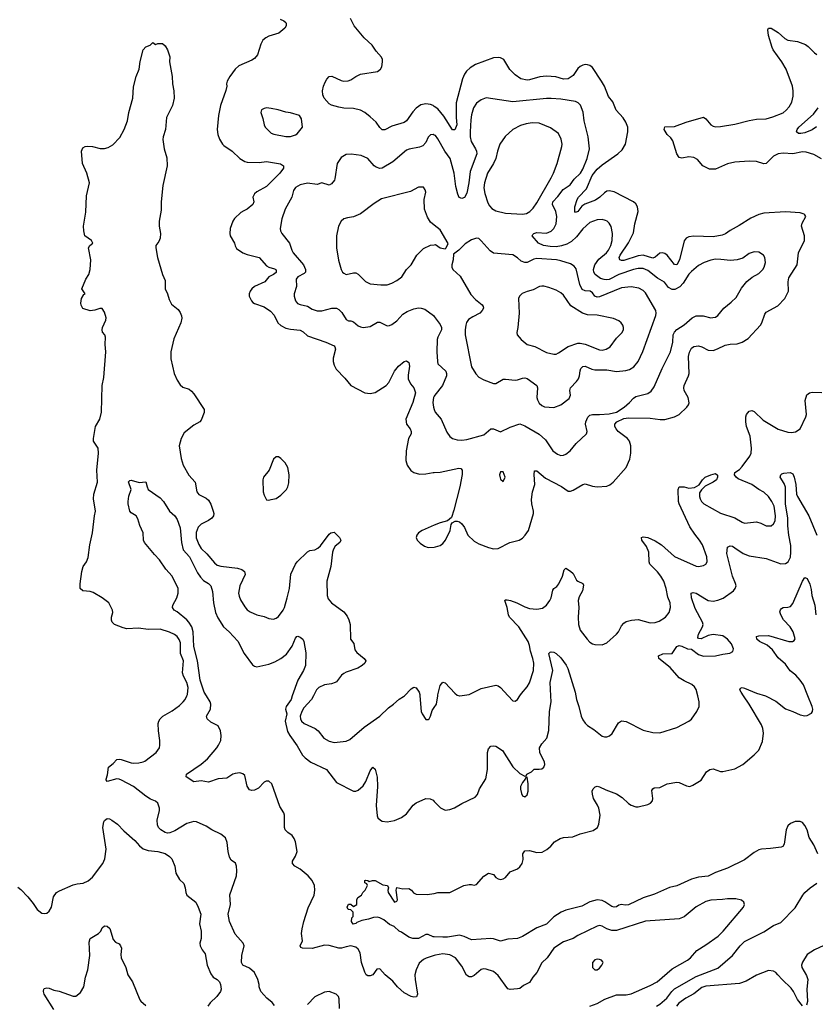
# Model space of a CAD drawing. Header units: inches. Extents: x 1834610 to 2027685, y 642842 to 774116.
# Tile 112 of 256: x 1856566 to 1863157, y 687445 to 695600. Entities that reach past the tile are written whole.
import ezdxf

# ---------------------------------------------------------------- set-up
doc = ezdxf.new("R2010")
doc.units = ezdxf.units.IN
doc.header["$MEASUREMENT"] = 0
for name, color, linetype in [('B8658', 7, 'Continuous'), ('B8659', 7, 'Continuous'), ('B8668', 7, 'Continuous'), ('B8669', 7, 'Continuous')]:
    doc.layers.add(name, color=color, linetype=linetype)

msp = doc.modelspace()

# ---------------------------------------------------------------- linework, layer by layer
at = {"layer": 'B8658', "color": 5}
for points, elevation in [([(1858675.6, 687435.6), (1858658.9, 687458.9), (1858614.2, 687494.2), (1858562.7, 687550), (1858549.6, 687589.6), (1858549.6, 687610), (1858539.6, 687650), (1858510, 687709.3), (1858470, 687745.2), (1858415.3, 687770), (1858404, 687790), (1858406.6, 687850), (1858425.2, 687930), (1858416, 687950), (1858350, 688025.2), (1858305.1, 688130), (1858292.3, 688190), (1858312.7, 688270), (1858307.7, 688352.3), (1858360.9, 688510), (1858364.5, 688550), (1858362, 688590), (1858354.2, 688614.2), (1858318.7, 688638.7), (1858302.9, 688662.9), (1858292.6, 688710), (1858285.3, 688785.3), (1858270, 688822.7), (1858232.9, 688852.9), (1858158, 688890), (1858110, 688919.7), (1858030, 688956.9), (1858010, 688958.3), (1857950, 688942.6), (1857850, 688882), (1857810, 688864.2), (1857790, 688862.4), (1857770, 688867.6), (1857735.1, 688890), (1857717, 688910), (1857707.3, 688930), (1857705.1, 688970), (1857723.6, 689050), (1857724.2, 689070), (1857710, 689112), (1857690, 689127), (1857650, 689143.6), (1857610, 689167.8), (1857510, 689249.7), (1857410, 689301.3), (1857390, 689309.6), (1857370, 689311.5), (1857290, 689289.5), (1857282.7, 689302.7), (1857281.2, 689310), (1857293.6, 689346.4), (1857300.9, 689410), (1857340.5, 689439.5), (1857370, 689473), (1857390, 689476.4), (1857407.5, 689472.5), (1857490, 689443.6), (1857510, 689440.9), (1857554.3, 689445.7), (1857590, 689452), (1857601.8, 689458.2), (1857698, 689530), (1857724.5, 689570), (1857727.3, 689590), (1857727.3, 689630), (1857715.6, 689710), (1857714, 689770), (1857718.4, 689790), (1857729.6, 689810), (1857751.8, 689830), (1857830, 689874.3), (1857890, 689918.3), (1857921.1, 689950), (1857936, 689970), (1857950.3, 690000)], 580), ([(1860000, 687847.8), (1859933, 687827), (1859910, 687816.2), (1859875.9, 687784.1), (1859850.3, 687730), (1859839.5, 687690), (1859842, 687650), (1859861.6, 687530), (1859853, 687507), (1859830, 687505.1), (1859809.4, 687510), (1859750, 687538.9), (1859695.4, 687590), (1859656.6, 687636.6), (1859593.3, 687690), (1859550, 687737.6), (1859525.5, 687734.5), (1859490.5, 687690), (1859470, 687679.6), (1859450, 687679.6), (1859435.1, 687690), (1859423.9, 687710), (1859398.4, 687790), (1859387.6, 687870), (1859370, 687902.7), (1859350, 687917.6), (1859310, 687928), (1859270, 687921.7), (1859231.2, 687908.8), (1859210, 687908.7), (1859130, 687930.7), (1859090, 687935.7), (1858990, 687906), (1858909.3, 687909.3), (1858895.3, 687915.3), (1858889, 687930), (1858909.3, 687970.7), (1858900.9, 688030), (1858906, 688070), (1858920.5, 688130), (1858957, 688243), (1859006, 688350), (1859011.1, 688390), (1859006.9, 688430), (1858988.3, 688470), (1858956.3, 688510), (1858890, 688563.1), (1858845.1, 688590), (1858825.6, 688610), (1858824.7, 688630), (1858850, 688670.4), (1858865.1, 688710), (1858851.1, 688790), (1858838.8, 688818.8), (1858822.3, 688842.3), (1858787.2, 688867.2), (1858766.3, 688890), (1858761.1, 688910), (1858761.1, 689010), (1858754.3, 689030), (1858721.8, 689081.8), (1858656.1, 689270), (1858630, 689291.8), (1858607.3, 689292.7), (1858590, 689283.5), (1858544.8, 689235.2), (1858510, 689217.2), (1858490, 689215.1), (1858470, 689221.3), (1858450.6, 689250.5), (1858430, 689339.5), (1858414.2, 689354.2), (1858390, 689361), (1858350, 689356.9), (1858330.8, 689350), (1858282, 689318), (1858210, 689312.4), (1858130, 689285.6), (1858070, 689296.3), (1858010, 689287.8), (1857945.2, 689330), (1857949.2, 689350), (1858070, 689433.1), (1858121.9, 689478.1), (1858200.3, 689570), (1858214.4, 689590), (1858231.3, 689630), (1858235, 689670), (1858230, 689709), (1858210, 689751.1), (1858150, 689782), (1858118.7, 689810), (1858114.3, 689830), (1858145.5, 689890), (1858150.6, 689930), (1858143.4, 689950), (1858112.9, 690000)], 560), ([(1858824.5, 690000), (1858813.7, 689970), (1858773, 689910), (1858768.7, 689888.7), (1858778, 689850), (1858765.2, 689790), (1858784.5, 689704.5), (1858804, 689670), (1858865.3, 689585.3), (1858909.1, 689509.1), (1858930, 689485.8), (1858977.6, 689450), (1859106.8, 689390), (1859190, 689280.5), (1859330, 689210.6), (1859350, 689210.5), (1859370, 689218.4), (1859410, 689254.9), (1859432.8, 689290), (1859470, 689378), (1859491.3, 689410), (1859510, 689391.3), (1859526.1, 689326.1), (1859530.2, 689249.8), (1859518, 689090), (1859527.1, 689007.1), (1859533.4, 688990), (1859554.8, 688970), (1859570, 688961.6), (1859610, 688957.1), (1859670, 688968), (1859730, 688993), (1859770, 689022), (1859826.5, 689093.5), (1859850, 689114), (1859930, 689150.6), (1859967.5, 689147.5), (1859990, 689134.8), (1860000, 689124.8)], 560), ([(1858998.6, 690000), (1858982.8, 689970), (1858919.7, 689900.3), (1858902.6, 689870), (1858890.2, 689830), (1858892.6, 689810), (1858901.5, 689790), (1858922, 689770), (1859013.1, 689730), (1859038.9, 689710), (1859085.5, 689650), (1859130, 689624.9), (1859170, 689612.8), (1859270, 689624.2), (1859300.9, 689639.1), (1859419.7, 689740.3), (1859550, 689830.2), (1859620, 689900), (1859662.3, 689930), (1859710, 689972.8), (1859746.5, 689993.5), (1859752.9, 690000)], 580), ([(1859881.1, 690000), (1859890.8, 689870), (1859898.8, 689850), (1859930, 689802.8), (1859950, 689802.8), (1859957.2, 689810), (1859970, 689832), (1859982, 689878), (1860000, 689903)], 580), ([(1856550, 688414), (1856574.6, 688394.6), (1856634.2, 688334.2), (1856679, 688279), (1856710.8, 688230), (1856750, 688200.7), (1856770, 688197.3), (1856790, 688200.7), (1856810, 688216), (1856829.5, 688250.5), (1856846.5, 688333.5), (1856872.3, 688370), (1856894.8, 688385.3), (1857010, 688433.1), (1857042.8, 688442.8), (1857091.2, 688448.8), (1857133.9, 688466.1), (1857170, 688497.3), (1857254, 688610), (1857271.6, 688650), (1857281.3, 688730), (1857254, 688910), (1857264.4, 688955.6), (1857270, 688966.8), (1857290, 688984), (1857310, 688980.5), (1857330, 688970.4), (1857376.3, 688936.3), (1857430, 688881.6), (1857520.8, 688800.8), (1857558.3, 688758.3), (1857590, 688733.4), (1857630, 688717.3), (1857710.6, 688710.6), (1857770, 688694), (1857806, 688670), (1857826.8, 688650), (1857851, 688590), (1857861, 688530), (1857890, 688478), (1857925.4, 688445.4), (1857938, 688410), (1857942, 688370), (1857952, 688350), (1858024.7, 688290), (1858044.7, 688250), (1858066, 688190), (1858056, 688110), (1858070.8, 688050), (1858070.7, 687989.3), (1858058, 687950), (1858062, 687930), (1858076.9, 687896.9), (1858102, 687862), (1858120.5, 687770), (1858150, 687696), (1858170, 687670.7), (1858201, 687650), (1858221, 687630), (1858230.8, 687610), (1858234.8, 687570), (1858230.4, 687549.6), (1858199.1, 687510), (1858143.7, 687456.3), (1858126, 687430)], 580), ([(1860000, 688004.1), (1859990, 688004.6), (1859950, 688021.8), (1859930, 688021.8), (1859870, 687990.8), (1859824, 687990), (1859790, 688000.9), (1859730, 688043.5), (1859709.3, 688050), (1859667.9, 688087.9), (1859630, 688107), (1859583.6, 688143.6), (1859550, 688161.4), (1859530, 688165.3), (1859496.4, 688163.6), (1859456, 688150), (1859400.3, 688139.7), (1859357.6, 688122.4), (1859350, 688113.2), (1859329.6, 688109.6), (1859315.3, 688130), (1859318, 688162), (1859327.3, 688172.7), (1859327.3, 688207.3), (1859310, 688226), (1859286, 688230), (1859278, 688250), (1859290, 688274), (1859310, 688274), (1859330, 688254), (1859358, 688270), (1859358, 688310), (1859368, 688330), (1859398, 688350), (1859409.1, 688370.9), (1859428, 688390), (1859446, 688430), (1859442, 688442), (1859426, 688450), (1859426, 688470), (1859430, 688472), (1859451.1, 688471.1), (1859462, 688462), (1859488.9, 688471.1), (1859510, 688471.3), (1859575.3, 688435.3), (1859612, 688430), (1859622, 688410), (1859616, 688390), (1859617.3, 688370), (1859670, 688291.3), (1859690, 688298), (1859695.1, 688310), (1859684, 688390), (1859689.1, 688410.9), (1859741.1, 688401.1), (1859790, 688402.8), (1859811.3, 688390), (1859827.5, 688367.5), (1859850, 688356), (1859944.7, 688355.3), (1859998, 688362), (1860000, 688362.6)], 540), ([(1856850, 687400.9), (1856768, 687530), (1856762.9, 687550), (1856765.2, 687570), (1856770, 687576), (1856790, 687582), (1856810, 687579.3), (1856850, 687561.3), (1856892.7, 687552.7), (1857010, 687512.4), (1857030, 687512.7), (1857070, 687541.6), (1857098.7, 687590), (1857111.3, 687670), (1857131, 687730), (1857146.3, 687850), (1857142, 687958), (1857149.2, 687990), (1857219, 688030), (1857237.2, 688050), (1857250, 688078), (1857270, 688096), (1857290, 688091), (1857312.8, 688072.8), (1857341.6, 687981.6), (1857360.5, 687960.5), (1857390, 687944.7), (1857401, 687930), (1857410.6, 687910), (1857403.4, 687856.6), (1857405.5, 687830), (1857446.8, 687750), (1857462, 687690), (1857500.4, 687630), (1857562.5, 687482.5), (1857571, 687470), (1857610, 687436)], 560), ([(1859215.4, 687410), (1859211.6, 687490), (1859206.6, 687510), (1859189, 687530), (1859130, 687549.6), (1859090, 687544.2), (1859010, 687506.9), (1858950, 687443.5)], 580)]:
    msp.add_lwpolyline(points, dxfattribs=dict(at, elevation=elevation))
at = {"layer": 'B8659', "color": 5}
for points, elevation in [([(1858723.4, 695603.4), (1858754, 695590), (1858770, 695576.3), (1858774.4, 695570), (1858774, 695550), (1858761.6, 695530), (1858712.5, 695487.5), (1858630, 695462.5), (1858604.9, 695450), (1858579.5, 695430), (1858564, 695396), (1858537.2, 695310), (1858510, 695278.7), (1858490, 695266), (1858381.3, 695218.7), (1858350, 695189.4), (1858306.7, 695130), (1858284, 695090), (1858278, 695070), (1858282, 695050), (1858274, 695014), (1858230.3, 694890), (1858213.7, 694806.3), (1858202.6, 694690), (1858208.8, 694650), (1858222.6, 694610), (1858245.7, 694570), (1858257.8, 694557.8), (1858327, 694510), (1858390.3, 694450), (1858430, 694426.4), (1858450, 694420.2), (1858550, 694417.8), (1858610, 694425.6), (1858726.3, 694406.3), (1858752.4, 694390), (1858750.3, 694370), (1858721.6, 694330), (1858610, 694218.4), (1858530, 694175.1), (1858510, 694157.2), (1858498.8, 694130), (1858506, 694090), (1858496.5, 694070), (1858450.3, 694030), (1858421.9, 694018.1), (1858398.1, 694001.9), (1858346.1, 693953.9), (1858331.3, 693930), (1858309, 693870), (1858306.5, 693830), (1858310.3, 693810), (1858345.7, 693750), (1858350, 693726.8), (1858363.5, 693703.5), (1858413.7, 693670), (1858450, 693653.9), (1858550.1, 693630.1), (1858610, 693562.3), (1858630, 693550.2), (1858675.9, 693535.9), (1858687.3, 693530), (1858690, 693522), (1858690, 693507.3), (1858668, 693490), (1858630.4, 693470), (1858596.3, 693430), (1858510.7, 693390), (1858490, 693371.8), (1858474.9, 693350), (1858468.2, 693330), (1858468.4, 693310), (1858486, 693270), (1858498.3, 693258.3), (1858510.8, 693250), (1858590, 693222.4), (1858644.7, 693184.7), (1858673.1, 693153.1), (1858703.8, 693090), (1858730, 693066.2), (1858770, 693046), (1858810, 693035.4), (1858890, 693028), (1858914.8, 693014.8), (1858950, 692981.5), (1859102, 692930), (1859170, 692897.6), (1859177.6, 692890), (1859182.3, 692870), (1859163.2, 692796.8), (1859161.9, 692770), (1859170, 692739.5), (1859186.6, 692706.6), (1859260.3, 692630), (1859310, 692570.5), (1859426, 692510), (1859470, 692504.2), (1859510, 692513.1), (1859602.7, 692570), (1859624.4, 692595.6), (1859669.7, 692690), (1859703.6, 692730), (1859750, 692767.7), (1859770, 692773), (1859790, 692761), (1859794.6, 692730), (1859784.1, 692655.9), (1859784.7, 692624.7), (1859802.8, 692582.8), (1859830.3, 692550), (1859844.4, 692510), (1859821.5, 692430), (1859765.8, 692290), (1859770.3, 692250), (1859801.3, 692210), (1859810.3, 692190), (1859808.5, 692170), (1859786.3, 692130), (1859767.6, 692030), (1859764.9, 691950), (1859777.1, 691910), (1859805.5, 691865.5), (1859830, 691848.9), (1859876.7, 691836.7), (1859930, 691837.8), (1859990, 691850.3), (1860000, 691850.4)], 620), ([(1860000, 694881.4), (1859990, 694888.3), (1859970, 694896.8), (1859930, 694903.1), (1859890, 694894.2), (1859851.6, 694868.4), (1859822.5, 694837.5), (1859770, 694763.5), (1859750, 694748.4), (1859650, 694717.6), (1859590, 694686.3), (1859570, 694687.8), (1859550, 694707.3), (1859519.2, 694750), (1859470, 694794.8), (1859426, 694830), (1859390, 694849.8), (1859330, 694865), (1859250, 694868.4), (1859210, 694874.7), (1859150, 694892.8), (1859130, 694904), (1859088, 694950), (1859078.4, 694978.4), (1859075.2, 695010), (1859082.6, 695050), (1859096.5, 695083.5), (1859110, 695107.7), (1859130, 695129.1), (1859150.9, 695130.9), (1859230, 695095.5), (1859250, 695091.3), (1859287.7, 695092.3), (1859310, 695100.9), (1859351.8, 695130), (1859390, 695147.9), (1859529, 695170), (1859556.2, 695190), (1859565.6, 695210), (1859572.1, 695250), (1859570.9, 695270), (1859562, 695290), (1859519.6, 695339.6), (1859487.2, 695390), (1859419.7, 695450), (1859336.8, 695550), (1859306.2, 695610)], 620), ([(1857950.3, 690000), (1857955.1, 690010), (1857960.8, 690070), (1857951.7, 690110), (1857922.8, 690162.8), (1857914.1, 690190), (1857924.2, 690290), (1857897, 690350), (1857897.5, 690437.5), (1857887, 690467), (1857870, 690491.5), (1857848.8, 690508.8), (1857808.1, 690528.1), (1857730, 690552.4), (1857630, 690548.9), (1857550, 690559.4), (1857453.8, 690553.8), (1857422, 690562), (1857351.7, 690591.7), (1857333.2, 690610), (1857325.6, 690625.6), (1857326.6, 690650), (1857337, 690690), (1857336, 690710), (1857304, 690770), (1857249.2, 690810), (1857175.2, 690855.2), (1857150, 690863.6), (1857090, 690868), (1857068, 690890), (1857067, 690927), (1857079.7, 691030), (1857091.8, 691070), (1857118.4, 691110), (1857134.3, 691145.7), (1857147.2, 691250), (1857169.7, 691350), (1857185.4, 691490), (1857194.3, 691530), (1857176.4, 691630), (1857181, 691670), (1857209.7, 691770), (1857205.4, 691870), (1857219.5, 692010), (1857215, 692050), (1857178.5, 692110), (1857176.4, 692130), (1857193.3, 692230), (1857230, 692290.4), (1857244.3, 692350), (1857250.6, 692570), (1857263.8, 692636.2), (1857280.2, 692850), (1857274.2, 692910), (1857277.4, 692970), (1857271.6, 692990), (1857253, 693013), (1857249.6, 693030), (1857252.4, 693050), (1857280.4, 693110), (1857282.7, 693130), (1857270, 693178), (1857250, 693207.3), (1857230, 693208), (1857190, 693194), (1857149.7, 693189.7), (1857088.1, 693208.1), (1857074.2, 693234.2), (1857072, 693252), (1857077, 693290), (1857097.5, 693322.5), (1857108.7, 693330), (1857081.2, 693370), (1857115.1, 693450), (1857137.7, 693490), (1857151.1, 693530), (1857155.3, 693610), (1857136, 693710), (1857148, 693730), (1857171.5, 693750), (1857162.4, 693770), (1857107.1, 693810), (1857096.4, 693850), (1857096.1, 693890), (1857114.5, 694005.4), (1857119.8, 694140.2), (1857144.5, 694250), (1857122.7, 694330), (1857087, 694410), (1857077.2, 694510), (1857090, 694538), (1857109.4, 694550.6), (1857126.6, 694553.4), (1857170, 694550.4), (1857231.8, 694531.8), (1857270, 694534.3), (1857298.2, 694541.8), (1857337.5, 694562.5), (1857396.6, 694623.4), (1857432.8, 694690), (1857458.6, 694761.4), (1857469.8, 694830), (1857503.9, 694950), (1857510, 695044.7), (1857531.6, 695130), (1857557, 695190), (1857565.4, 695254.6), (1857590, 695351.3), (1857610, 695376), (1857646, 695390), (1857670, 695412), (1857690, 695394), (1857710, 695402), (1857750, 695402), (1857770, 695384.7), (1857790, 695351), (1857810, 695292), (1857806.8, 695250), (1857830.4, 695130), (1857832.2, 695070), (1857842.4, 695010), (1857846.4, 694950), (1857831.5, 694890), (1857782.6, 694790), (1857774.2, 694690), (1857754.6, 694630), (1857753.1, 694606.9), (1857762.8, 694530), (1857783.8, 694456.2), (1857788.5, 694390), (1857752.4, 694227.6), (1857738.7, 694090), (1857737.1, 694022.9), (1857721.3, 693930), (1857720.8, 693890), (1857731.3, 693830), (1857729.1, 693790.9), (1857718, 693762), (1857693.4, 693730), (1857692.7, 693710), (1857708.8, 693630), (1857748.5, 693490), (1857770, 693441), (1857772, 693370), (1857790.2, 693330.2), (1857803.2, 693283.2), (1857824.8, 693244.8), (1857879.9, 693199.9), (1857895.2, 693175.2), (1857905.8, 693145.8), (1857908, 693128), (1857900.3, 693090), (1857843, 692957), (1857818.2, 692850), (1857818.9, 692790), (1857846.2, 692670), (1857870, 692615.5), (1857895.8, 692575.8), (1857917.2, 692557.2), (1857970, 692540.3), (1857990, 692524.4), (1858010, 692500.7), (1858093.7, 692370), (1858094.1, 692345.9), (1858070, 692283.7), (1858058, 692270), (1858010, 692240.4), (1857930, 692178.2), (1857902.9, 692130), (1857887.8, 692070), (1857904.9, 691964.9), (1857921.2, 691910), (1857967.8, 691827.8), (1858019.5, 691770), (1858033, 691690), (1858050, 691668.2), (1858110, 691635.8), (1858130, 691619.3), (1858148.2, 691588.2), (1858170.2, 691530), (1858173.6, 691510), (1858170.3, 691490), (1858156.5, 691470), (1858130, 691451.1), (1858070, 691421.7), (1858044.4, 691395.6), (1858028.8, 691351.2), (1858027.7, 691307.7), (1858050, 691252.2), (1858070, 691219.6), (1858117, 691177), (1858180.4, 691100.4), (1858201.8, 691081.8), (1858232.7, 691072.7), (1858370, 691058), (1858405.9, 691045.9), (1858428.7, 691030), (1858435.1, 691004.9), (1858390.3, 690910), (1858379.5, 690850), (1858383.8, 690823.8), (1858395.6, 690795.6), (1858430, 690736.3), (1858450, 690712.7), (1858474.3, 690694.3), (1858530, 690670.3), (1858590, 690655.8), (1858630, 690640.4), (1858670, 690635.5), (1858690, 690642), (1858710, 690656.3), (1858750, 690708.7), (1858759, 690730), (1858783.2, 690810), (1858800.8, 690890), (1858811.9, 691008.1), (1858849.8, 691090), (1858865.3, 691110), (1858950, 691193.1), (1858970, 691203.1), (1859010, 691210.3), (1859036.6, 691223.4), (1859056.8, 691243.2), (1859130, 691338.8), (1859144, 691350), (1859170, 691354), (1859178, 691350), (1859214.8, 691310), (1859226.8, 691290), (1859217.3, 691270), (1859180.6, 691239.4), (1859165.5, 691214.5), (1859158.3, 691190), (1859143.4, 691070), (1859111.7, 690950), (1859113, 690830), (1859122.4, 690802.4), (1859148.6, 690768.6), (1859250, 690695.8), (1859278.9, 690658.9), (1859293.1, 690630), (1859304.6, 690590), (1859307.7, 690470), (1859333.7, 690433.7), (1859342, 690382), (1859358.5, 690358.5), (1859420.5, 690310), (1859432.7, 690290), (1859424.4, 690270), (1859402.4, 690250), (1859366, 690230), (1859270, 690195.7), (1859250, 690184.1), (1859232.6, 690170), (1859190, 690116.9), (1859179.1, 690110), (1859150, 690099.7), (1859090, 690092), (1859045.3, 690070), (1859024.9, 690050), (1858998.6, 690000)], 580), ([(1860000, 694644.6), (1859990, 694649.6), (1859970, 694647), (1859960.9, 694639.1), (1859950, 694626.6), (1859930, 694582), (1859905.1, 694554.9), (1859876.7, 694543.3), (1859791.9, 694528.1), (1859770, 694519.8), (1859658, 694422), (1859570, 694371.1), (1859550, 694366.9), (1859517.8, 694377.8), (1859502.6, 694390), (1859450.8, 694450.8), (1859394.1, 694474.1), (1859313, 694487), (1859270, 694483.7), (1859230, 694457.2), (1859196.3, 694410), (1859177.5, 694282.5), (1859174, 694270), (1859150, 694240.9), (1859130, 694229.6), (1859070, 694249.4), (1859030, 694236.2), (1858950, 694244.7), (1858890, 694231.6), (1858850.3, 694209.7), (1858833.8, 694186.2), (1858820.7, 694130), (1858764.9, 694030), (1858738.4, 693950), (1858724.2, 693870), (1858726.4, 693850), (1858737.1, 693830), (1858802, 693750), (1858820.9, 693690), (1858831.6, 693670), (1858915.8, 693570), (1858934.2, 693530), (1858932.4, 693510), (1858922.2, 693497.8), (1858870.1, 693469.9), (1858855.6, 693450), (1858858.6, 693390), (1858840.2, 693330), (1858839.3, 693310), (1858850, 693270.6), (1858868.5, 693250), (1858890, 693239.6), (1858950, 693226.7), (1858990, 693203.2), (1859030, 693188.1), (1859070, 693187.2), (1859153.2, 693210), (1859190, 693210.1), (1859210, 693200.6), (1859235.6, 693175.6), (1859270, 693118), (1859290, 693105.5), (1859310, 693105.5), (1859330, 693096.4), (1859370, 693064.9), (1859390, 693054.6), (1859410, 693051.6), (1859470, 693058.7), (1859530, 693093.4), (1859550, 693093.4), (1859610, 693064), (1859630, 693067.3), (1859650, 693075.5), (1859690, 693105.7), (1859739.3, 693160.7), (1859776.2, 693183.8), (1859830, 693204.9), (1859870, 693212.7), (1859891.6, 693211.6), (1859922, 693202), (1859994.8, 693150), (1860000, 693142.8)], 640), ([(1860000, 693898.9), (1859970, 693922.9), (1859944.5, 693964.5), (1859919.3, 694030), (1859916.9, 694110), (1859929.5, 694170), (1859926, 694190), (1859910, 694212.3), (1859870, 694211.8), (1859804.4, 694175.6), (1859563.2, 694116.8), (1859501.7, 694078.3), (1859390, 693991.1), (1859330, 693966.6), (1859280.6, 693959.4), (1859250, 693949.5), (1859229, 693931), (1859205.7, 693890), (1859190.2, 693810), (1859190.2, 693709.8), (1859207.7, 693607.7), (1859229.1, 693530), (1859241.1, 693510), (1859250, 693499.5), (1859270, 693490.4), (1859330, 693502.6), (1859350, 693502.6), (1859370, 693493.4), (1859430.9, 693430.9), (1859470, 693412.3), (1859557.4, 693402.6), (1859610, 693404.6), (1859650, 693418.3), (1859690, 693438.9), (1859730.7, 693469.3), (1859769.9, 693530.1), (1859810, 693570.4), (1859856, 693650), (1859910, 693706), (1859970, 693732.4), (1860000, 693736.1)], 660), ([(1860000, 692480.9), (1859994.5, 692470), (1859988.3, 692428.3), (1859993.1, 692390), (1860000, 692372.4)], 640), ([(1858112.9, 690000), (1858094.6, 690030), (1858060.8, 690130), (1858038, 690290), (1858009.5, 690409.5), (1858002.2, 690530), (1857991.8, 690570), (1857968.1, 690610), (1857950, 690629.9), (1857870, 690696), (1857847, 690710), (1857831.6, 690730), (1857835.8, 690750), (1857867.8, 690812.2), (1857878, 690850), (1857877.6, 690890), (1857829.1, 690990), (1857776.2, 691050), (1857725.2, 691125.2), (1857682.2, 691170), (1857600.7, 691270), (1857592, 691290), (1857589.3, 691350), (1857562, 691410), (1857545.8, 691465.8), (1857530, 691489.2), (1857490, 691515.3), (1857479, 691530), (1857465.2, 691590), (1857465.2, 691610), (1857470, 691654), (1857488.7, 691710), (1857468.7, 691771.3), (1857478, 691782), (1857490, 691784.7), (1857554.6, 691765.4), (1857610, 691772), (1857621, 691730), (1857631, 691710), (1857730, 691638.8), (1857758.8, 691610), (1857808.1, 691528.1), (1857850.6, 691490), (1857870, 691458.8), (1857895.5, 691390), (1857906.2, 691270), (1857920.5, 691210), (1857974.2, 691150), (1858038.9, 691018.9), (1858063, 690983), (1858090, 690956), (1858130.3, 690930), (1858150.3, 690910), (1858163.1, 690863.1), (1858172.2, 690770), (1858188.4, 690690), (1858206.6, 690646.6), (1858255.3, 690570), (1858300.3, 690530), (1858372.1, 690452.1), (1858425.3, 690350), (1858495.9, 690255.9), (1858510, 690244.9), (1858530, 690238.7), (1858630, 690261.5), (1858679.6, 690280.4), (1858730, 690307.6), (1858776.1, 690343.9), (1858823.6, 690410), (1858850, 690478), (1858862, 690490), (1858870, 690493.4), (1858890, 690486.8), (1858910.7, 690470), (1858920.7, 690450), (1858935.9, 690355.9), (1858934.9, 690250), (1858918.4, 690210), (1858871.2, 690128.8), (1858824.5, 690000)], 560), ([(1860000, 691412.6), (1859898.8, 691370), (1859870.7, 691350), (1859856.3, 691330), (1859850.7, 691310), (1859858.8, 691290), (1859882.8, 691262.8), (1859918.8, 691238.8), (1859950, 691228.2), (1860000, 691231.9)], 620), ([(1859752.9, 690000), (1859810, 690058.8), (1859830, 690071), (1859850, 690066.8), (1859874.4, 690030), (1859880.4, 690010), (1859881.1, 690000)], 580)]:
    msp.add_lwpolyline(points, dxfattribs=dict(at, elevation=elevation))
for points, elevation in [([(1858610, 694869.2), (1858590, 694865.2), (1858570, 694853.2), (1858564.9, 694830), (1858581.4, 694781.4), (1858590.8, 694730), (1858600.7, 694710), (1858650, 694660.5), (1858672.1, 694652.1), (1858770, 694632.7), (1858810, 694633), (1858850, 694644.9), (1858864.8, 694655.2), (1858909.4, 694710.6), (1858899.3, 694779.3), (1858885.1, 694805.1), (1858810, 694829.7), (1858770, 694834), (1858706.6, 694853.4), (1858650, 694863.7)], 640), ([(1858710, 691979.3), (1858690, 691979.3), (1858670, 691959), (1858632.4, 691870), (1858586, 691810), (1858580.4, 691790), (1858582, 691690), (1858590, 691662), (1858610, 691622), (1858630, 691621), (1858650, 691626.8), (1858690, 691634), (1858730, 691660.7), (1858775.1, 691710), (1858786.6, 691730), (1858795.6, 691764.4), (1858798.7, 691830), (1858787.3, 691890), (1858766.6, 691930), (1858730, 691966)], 620)]:
    msp.add_lwpolyline(points, close=True, dxfattribs=dict(at, elevation=elevation))
at = {"layer": 'B8668', "color": 5}
for points, elevation in [([(1860000, 689903), (1860019.5, 689930), (1860029.7, 690000)], 580), ([(1860000, 689124.8), (1860052.5, 689072.5), (1860090, 689053.4), (1860130, 689059.3), (1860167.9, 689072.1), (1860230, 689107.7), (1860340.1, 689159.9), (1860358.5, 689181.5), (1860376.3, 689230), (1860427.5, 689312.5), (1860442.3, 689390), (1860441.2, 689530), (1860450, 689562), (1860470, 689583), (1860490, 689586), (1860510, 689581.6), (1860566.2, 689546.2), (1860650, 689410.5), (1860710, 689356), (1860750, 689334), (1860762, 689338), (1860766, 689350), (1860806, 689370), (1860828.4, 689391.6), (1860870, 689391), (1860890, 689396), (1860908.7, 689410), (1860916, 689430), (1860913.2, 689450), (1860875.1, 689530), (1860871.5, 689570), (1860890, 689602.4), (1860933.5, 689650), (1860948, 689712.1), (1860955.4, 689870), (1860967.6, 689950), (1860965.5, 690000)], 560), ([(1860000, 688362.6), (1860030, 688372), (1860130, 688372), (1860246, 688430), (1860290, 688438), (1860310, 688438), (1860330, 688431.3), (1860350, 688438), (1860410, 688504.7), (1860450, 688531), (1860490, 688521), (1860510, 688496), (1860530, 688482.8), (1860550, 688477.3), (1860570, 688482.8), (1860590, 688496), (1860630, 688541), (1860690, 688566), (1860710, 688584.7), (1860729.3, 688610.7), (1860736, 688644), (1860734, 688690), (1860750, 688716), (1860790, 688717.3), (1860850, 688701.6), (1860894, 688706), (1860933.4, 688726.6), (1860965.8, 688754.2), (1860997.2, 688790), (1861042.5, 688817.5), (1861070, 688826.8), (1861149.3, 688830.7), (1861210, 688856), (1861315.5, 688884.5), (1861352, 688908), (1861364.5, 688935.5), (1861375.1, 689010), (1861363, 689070), (1861353.6, 689093.6), (1861319.3, 689150), (1861310, 689186), (1861309.2, 689210.8), (1861315.3, 689230), (1861333.2, 689246.8), (1861350, 689250.6), (1861370, 689245.5), (1861420.2, 689220.2), (1861510, 689187.6), (1861557.5, 689157.5), (1861610, 689107.2), (1861630, 689093.7), (1861670, 689080.3), (1861690, 689081.3), (1861770, 689100.5), (1861792.7, 689110), (1861807, 689130), (1861811.2, 689150), (1861803.6, 689216.4), (1861809.6, 689230.4), (1861822.9, 689237.1), (1861870, 689240.7), (1861930, 689270.8), (1862010, 689284), (1862030, 689282.8), (1862090, 689253), (1862118, 689250), (1862141.2, 689258.8), (1862210, 689301), (1862256, 689370), (1862282, 689390), (1862310, 689394.4), (1862370, 689374), (1862390, 689374), (1862490, 689394.7), (1862556.3, 689430), (1862651.2, 689510), (1862688.2, 689550), (1862719.5, 689620.5), (1862726.6, 689690), (1862721.1, 689730), (1862710, 689759.3), (1862609.8, 689930), (1862562.3, 690000)], 540), ([(1860208.7, 690000), (1860210, 689999.6), (1860212.7, 690000)], 580), ([(1860612.4, 690000), (1860650, 689958.8), (1860670, 689956), (1860689.5, 689970.5), (1860709.7, 690000)], 580), ([(1861172, 690000), (1861177.7, 689970), (1861198.4, 689910), (1861217.8, 689830), (1861230, 689801.6), (1861250, 689772.4), (1861270, 689753.7), (1861320.8, 689720.8), (1861390, 689665.5), (1861410, 689659.3), (1861430, 689659.3), (1861452.4, 689667.6), (1861473.1, 689686.9), (1861525.3, 689774.7), (1861550, 689793), (1861590, 689787.7), (1861730, 689714.4), (1861810, 689697.1), (1861870, 689694.4), (1862010, 689738.3), (1862110, 689788.9), (1862130, 689805.3), (1862175.8, 689870), (1862194.7, 689910), (1862195.8, 689950), (1862183.2, 690000)], 560), ([(1862743, 690000), (1862750, 689998), (1862830, 689956.5), (1862910, 689892.2), (1862970.3, 689870.3), (1863030, 689842), (1863070, 689834), (1863090, 689837.3), (1863123.7, 689856.3), (1863132.7, 689870), (1863136.2, 689890), (1863131.6, 689910), (1863095.4, 690000)], 540), ([(1863176.8, 688690), (1863145.3, 688765.3), (1863107.1, 688827.1), (1863087.8, 688890), (1863070, 688926.6), (1863050, 688949.4), (1863030, 688959.5), (1862990, 688959.5), (1862950, 688942), (1862930, 688923.7), (1862915.8, 688890), (1862898.4, 688770), (1862887, 688753), (1862873.3, 688746.7), (1862786, 688734), (1862710, 688729), (1862690, 688723.2), (1862650, 688701.6), (1862570, 688642.4), (1862430, 688573.3), (1862330, 688537.7), (1862270, 688507.4), (1862190, 688496.8), (1862130, 688481.6), (1862010, 688425.3), (1861950, 688410.9), (1861823.8, 688356.2), (1861730, 688327.3), (1861610, 688269.8), (1861584.5, 688264.5), (1861549, 688271), (1861530, 688265.1), (1861510, 688251.5), (1861490, 688248.4), (1861470, 688253.5), (1861413.3, 688293.3), (1861390, 688304.6), (1861350, 688310.6), (1861290, 688292.4), (1861223.1, 688256.9), (1861090, 688224.5), (1861051.4, 688208.6), (1860990, 688168.9), (1860930, 688108.2), (1860850, 688077.3), (1860730, 688006.6), (1860690, 687989.7), (1860610, 687983.2), (1860550, 687966.3), (1860490, 687987.3), (1860470, 687989), (1860310, 687979.2), (1860247.6, 688007.6), (1860210, 688016.2), (1860110, 688001.8), (1860070, 688000.3), (1860000, 688004.1)], 540), ([(1861842, 687430), (1861870, 687446.8), (1861925.4, 687494.6), (1861966.9, 687550), (1861990, 687573.6), (1862170, 687674.7), (1862350, 687742.8), (1862470, 687848.7), (1862533, 687930), (1862570, 687963.7), (1862730, 688044.6), (1862810, 688097.4), (1862870, 688123.2), (1862990, 688242.4), (1863053.6, 688350), (1863069.6, 688370), (1863114.3, 688410), (1863170, 688448.1)], 540), ([(1861290, 687429.1), (1861350, 687452.6), (1861412.2, 687487.8), (1861510, 687522.4), (1861590, 687522.6), (1861630, 687532.1), (1861790, 687599.8), (1861846.6, 687630), (1861970, 687739.6), (1862096.9, 687810), (1862123, 687830), (1862175.1, 687890), (1862250, 687936), (1862353, 688010), (1862392.8, 688050), (1862561.2, 688250), (1862569, 688270), (1862564, 688290), (1862546.6, 688306.6), (1862497.2, 688317.2), (1862430, 688318.3), (1862387.8, 688312.2), (1862290, 688308.4), (1862250, 688296), (1862169.3, 688250.7), (1862070.4, 688170), (1862030, 688151.3), (1861750, 688133.3), (1861510, 688055.9), (1861470, 688056.3), (1861430, 688070.5), (1861390, 688091.8), (1861370, 688096.8), (1861350, 688092.9), (1861190, 688015.4), (1861150, 687988.6), (1861070, 687961), (1860990.4, 687910), (1860935.3, 687830), (1860892.1, 687787.9), (1860851.2, 687708.8), (1860818, 687670), (1860790, 687626), (1860740.7, 687599.3), (1860710, 687576), (1860690, 687572), (1860630, 687567.6), (1860610, 687574), (1860530, 687682.9), (1860490, 687715.6), (1860430, 687737), (1860410, 687739.5), (1860390, 687732.3), (1860330, 687682.4), (1860310, 687671.3), (1860290, 687671.3), (1860267.2, 687687.2), (1860230, 687761.6), (1860176.9, 687830), (1860130, 687853.3), (1860070, 687862.7), (1860009.3, 687850.7), (1860000, 687847.8)], 560), ([(1863228.1, 687931.9), (1863150, 687894.7), (1863090, 687856.2), (1863050, 687792.7), (1863043.1, 687770), (1863043.8, 687750), (1863084.6, 687684.6), (1863095.3, 687650), (1863086, 687570), (1863091.9, 687468.1), (1863083.5, 687436.5)], 540), ([(1863050, 687433.2), (1863010, 687485.1), (1862976.3, 687550), (1862957.2, 687577.2), (1862881.6, 687650), (1862847, 687690), (1862830, 687707), (1862810, 687718.7), (1862770, 687724.2), (1862670, 687686.6), (1862582.8, 687637.2), (1862530, 687616.4), (1862250, 687594.5), (1862216.3, 687583.7), (1862150, 687531.3), (1862083.4, 687496.6), (1862026.3, 687453.7), (1862007.3, 687430)], 540)]:
    msp.add_lwpolyline(points, dxfattribs=dict(at, elevation=elevation))
for points, elevation in [([(1860770, 689326), (1860758, 689322), (1860754, 689310), (1860730, 689282), (1860714.8, 689250), (1860714.4, 689225.6), (1860722, 689190), (1860730, 689171.3), (1860750, 689162.8), (1860770, 689181), (1860779.3, 689210), (1860779, 689270)], 560), ([(1861350, 687819), (1861330, 687813.2), (1861311.3, 687790), (1861312, 687750), (1861331.6, 687731.6), (1861350, 687731.3), (1861370, 687742.8), (1861388.7, 687770), (1861398, 687790), (1861396.4, 687796.4), (1861386, 687810), (1861370, 687815.3)], 580)]:
    msp.add_lwpolyline(points, close=True, dxfattribs=dict(at, elevation=elevation))
at = {"layer": 'B8669', "color": 5}
for points, elevation in [([(1863208.4, 694448.4), (1863143.6, 694483.6), (1863081.6, 694501.6), (1863050, 694505.8), (1862970, 694488.4), (1862890, 694494.1), (1862850, 694489.8), (1862810, 694468.8), (1862750, 694408.3), (1862730, 694407.3), (1862670, 694424.4), (1862610, 694428.1), (1862490, 694419.1), (1862430, 694406), (1862330, 694362), (1862281.2, 694361.2), (1862224, 694390), (1862181.2, 694441.2), (1862150, 694457.2), (1862110, 694462.7), (1862050, 694452.7), (1862030, 694459), (1862009.6, 694489.6), (1861976.8, 694596.8), (1861960.6, 694620.6), (1861929.6, 694650), (1861906, 694690), (1861910, 694712.7), (1861990, 694714.9), (1862088.2, 694751.8), (1862230, 694792.4), (1862250, 694779.5), (1862290, 694729.2), (1862310, 694717.4), (1862332.2, 694712.2), (1862370, 694713.9), (1862490, 694735.3), (1862610, 694766.3), (1862670, 694775.3), (1862750, 694780.1), (1862804.3, 694795.7), (1862890, 694829.2), (1862916.4, 694850), (1862941.2, 694878.8), (1862962.9, 694917.1), (1862972.4, 694967.6), (1862973, 695010), (1862966.3, 695050), (1862916.1, 695190), (1862880.2, 695250), (1862808.9, 695348.9), (1862799, 695370), (1862769.8, 695470.2), (1862764.2, 695515.8), (1862769.8, 695530.2), (1862790, 695528.5), (1862850, 695494.2), (1862905.2, 695445.2), (1862930, 695430.2), (1863010, 695420.3), (1863074.7, 695394.7), (1863098.6, 695378.6), (1863150, 695324.9), (1863170, 695310.6)], 580), ([(1860000, 691231.9), (1860010, 691232.7), (1860050, 691245.5), (1860070, 691260.5), (1860093, 691290), (1860132, 691370), (1860141.2, 691418.8), (1860148.7, 691431.3), (1860174, 691446), (1860190, 691446.8), (1860210, 691440.7), (1860230, 691424.9), (1860250, 691394.8), (1860279.6, 691330), (1860330, 691280.9), (1860370, 691258.9), (1860450, 691227.2), (1860490, 691218), (1860530, 691220.3), (1860627, 691270), (1860703.7, 691290), (1860730, 691305.3), (1860754, 691330), (1860780.9, 691370), (1860821.8, 691510), (1860822.4, 691530), (1860807.9, 691590), (1860804.6, 691624.6), (1860815.2, 691690), (1860834.3, 691750), (1860826.6, 691833.4), (1860830, 691862.8), (1860850, 691862), (1860922.3, 691802.3), (1861054.6, 691734.6), (1861110, 691695.3), (1861130, 691695.3), (1861150, 691702.8), (1861230, 691750.3), (1861250, 691756), (1861310, 691736.5), (1861350, 691730.2), (1861430, 691736.9), (1861453.6, 691746.4), (1861482, 691770), (1861591.2, 691890), (1861619.8, 691960.2), (1861629.8, 692010), (1861629.8, 692070), (1861617.8, 692110), (1861601.5, 692130), (1861524.4, 692190), (1861506.4, 692210), (1861497.2, 692230), (1861496.4, 692250), (1861513.7, 692270), (1861570, 692295.7), (1861610, 692302), (1861790, 692299.8), (1861871.8, 692288.2), (1861910, 692287.9), (1861989.7, 692310.3), (1862029.8, 692330.3), (1862092, 692390), (1862107.3, 692410), (1862112.6, 692427.4), (1862104.7, 692470), (1862069.8, 692529.8), (1862067.4, 692550), (1862070.8, 692570), (1862107.1, 692650), (1862112, 692670), (1862107.5, 692810), (1862114.9, 692845.1), (1862130, 692879.5), (1862150, 692892.7), (1862190, 692898.2), (1862217.1, 692890), (1862270, 692862.8), (1862310, 692859.2), (1862347.6, 692872.4), (1862410, 692905.2), (1862450, 692912.7), (1862510, 692914.6), (1862550, 692928.7), (1862599.6, 692960.4), (1862703.5, 693070), (1862714.8, 693090), (1862737.8, 693162.2), (1862750, 693178.4), (1862847, 693230), (1862905.4, 693290), (1862933.3, 693350), (1862930.8, 693430), (1862938, 693462), (1863005.4, 693570), (1863016.8, 693670), (1863065.7, 693770), (1863066.9, 693810), (1863041.6, 693890), (1863046.5, 693913.5), (1863077, 693970), (1863070, 693984), (1863064, 693990), (1863030, 693998.9), (1862910, 694009.8), (1862730, 693997.7), (1862690, 693986.9), (1862623.1, 693956.9), (1862525.8, 693894.2), (1862450, 693853.1), (1862413.3, 693826.7), (1862385.5, 693814.5), (1862310, 693802.3), (1862150, 693807.6), (1862110, 693802.6), (1862086.4, 693790), (1862071.2, 693768.8), (1862032.9, 693610), (1862010, 693568.8), (1861990, 693572.5), (1861930, 693649.9), (1861910, 693662.5), (1861890, 693667.7), (1861870, 693665.5), (1861830, 693632), (1861810, 693623.7), (1861730, 693648.5), (1861690, 693643.1), (1861570, 693605.7), (1861550, 693605), (1861537, 693610), (1861530.9, 693630), (1861539.5, 693650), (1861610, 693752.7), (1861650, 693834), (1861661.3, 693910), (1861689.8, 694010), (1861683.7, 694050), (1861670, 694074), (1861650, 694091.2), (1861490, 694172.8), (1861450, 694182.2), (1861430, 694178.3), (1861410, 694165.8), (1861371.1, 694128.9), (1861335.4, 694104.6), (1861248.5, 694071.5), (1861223.2, 694056.7), (1861190, 694012.3), (1861170, 694003.7), (1861165.6, 694010), (1861165.7, 694050), (1861183.7, 694110), (1861195.7, 694130), (1861260.9, 694199.1), (1861308, 694310), (1861350, 694361.7), (1861390, 694397.7), (1861520.5, 694490), (1861557, 694523), (1861585.4, 694570), (1861604.8, 694670), (1861603.5, 694710), (1861588.5, 694750), (1861566.4, 694786.4), (1861508.2, 694850), (1861478.2, 694918.2), (1861444.2, 694964.2), (1861409.7, 695050), (1861386.3, 695090), (1861310, 695204.5), (1861290, 695219.5), (1861270, 695227.3), (1861250, 695229.5), (1861230, 695224.5), (1861210, 695212.3), (1861190, 695195.1), (1861150, 695138.9), (1861108.6, 695111.4), (1861070, 695108.2), (1861007.1, 695127.1), (1860930, 695132.3), (1860874.7, 695125.3), (1860790, 695100.4), (1860770, 695098.5), (1860718, 695110), (1860670, 695142.3), (1860626.4, 695186.4), (1860575.8, 695270), (1860550, 695283.5), (1860530, 695287.4), (1860490, 695285.3), (1860343.1, 695230), (1860298.7, 695201.3), (1860267.7, 695172.3), (1860250, 695149.6), (1860233, 695110), (1860182.5, 694910), (1860182.3, 694790), (1860187.9, 694730), (1860170, 694687), (1860150, 694687.8), (1860080, 694800), (1860030, 694860.7), (1860000, 694881.4)], 620), ([(1860000, 692372.4), (1860008.8, 692350), (1860058, 692290), (1860104.2, 692184.2), (1860130, 692147.7), (1860151.8, 692131.8), (1860190, 692120.3), (1860230, 692117.8), (1860270, 692121.8), (1860410, 692160.8), (1860470, 692210.5), (1860490, 692210.4), (1860550, 692187.3), (1860630, 692224.4), (1860710, 692252.2), (1860750, 692236.9), (1860870, 692167.8), (1860921.2, 692121.2), (1860983.1, 692030), (1861021.8, 692001.8), (1861050, 691990.3), (1861070, 691991.8), (1861090, 692000.3), (1861125.1, 692030), (1861177, 692090), (1861260.9, 692170), (1861267.3, 692190), (1861252.4, 692250), (1861254.8, 692270), (1861273.6, 692306.4), (1861290, 692324), (1861309.9, 692330.1), (1861369.1, 692329.1), (1861450, 692334.9), (1861510, 692348.9), (1861572.7, 692390), (1861618.4, 692430), (1861650, 692465.4), (1861670, 692479.7), (1861770, 692504.6), (1861796.5, 692523.5), (1861820.9, 692559.1), (1861887.2, 692710), (1861958.4, 692850), (1861977.7, 692930), (1861979.8, 692990), (1861990, 693012.7), (1862010, 693034), (1862070, 693071.7), (1862135.8, 693130), (1862170, 693148.1), (1862228.2, 693148.2), (1862290, 693131.8), (1862308.1, 693131.9), (1862330, 693135.8), (1862349.5, 693150), (1862398.4, 693210), (1862460.9, 693259.1), (1862502, 693298), (1862544.6, 693375.4), (1862589.8, 693430.2), (1862632.9, 693467.1), (1862690, 693496.4), (1862721.6, 693530), (1862732.8, 693550), (1862743, 693590), (1862738.7, 693630), (1862726.6, 693650), (1862690, 693673.3), (1862650, 693676.9), (1862610, 693662.9), (1862555.8, 693624.2), (1862510, 693609.6), (1862454.9, 693605.1), (1862374.9, 693614.9), (1862330, 693615.5), (1862291.8, 693608.2), (1862237.3, 693590), (1862190, 693564.4), (1862130, 693513.7), (1862110, 693491.1), (1862062.3, 693417.7), (1862033.6, 693386.4), (1861994.3, 693365.7), (1861970, 693364.8), (1861941.3, 693381.3), (1861907.2, 693427.2), (1861850, 693458.2), (1861770, 693522.5), (1861730, 693538.9), (1861690, 693539.9), (1861650, 693531), (1861530, 693489.4), (1861450, 693448.9), (1861430, 693446.1), (1861406.8, 693446.8), (1861376.6, 693456.6), (1861332.1, 693490), (1861322.5, 693510), (1861320.2, 693530), (1861330.5, 693570), (1861362.8, 693617.1), (1861427.8, 693670), (1861443.5, 693690), (1861462.9, 693730), (1861475.1, 693770), (1861477.2, 693830), (1861465.8, 693885.8), (1861450, 693914.5), (1861432.1, 693932.1), (1861418, 693938), (1861390, 693944.2), (1861350, 693942.6), (1861290, 693919.2), (1861230, 693868.7), (1861178.3, 693801.7), (1861137.3, 693762.7), (1861098.1, 693741.9), (1861053.7, 693726.3), (1861010, 693717.8), (1860960.5, 693720.5), (1860905.6, 693730), (1860863.5, 693750), (1860812, 693810), (1860818, 693822), (1860825.2, 693830), (1860850, 693836.2), (1860930, 693830.9), (1860970, 693848.7), (1860990.7, 693870), (1861010.7, 693910), (1861016.3, 693970), (1861008.3, 694010), (1860978.8, 694070), (1860982, 694090), (1861025.1, 694134.9), (1861067.2, 694192.8), (1861127, 694233), (1861160.5, 694279.5), (1861210.6, 694330), (1861230, 694362.6), (1861266.4, 694450), (1861286.9, 694530), (1861276.4, 694630), (1861243.3, 694763.3), (1861233.2, 694833.2), (1861210.7, 694890.7), (1861191.7, 694911.7), (1861170, 694921.7), (1861050, 694941.6), (1860970, 694947.9), (1860930, 694946.5), (1860650, 694918.5), (1860430, 694951.6), (1860390, 694936.9), (1860350, 694908), (1860324.2, 694870), (1860308.9, 694811.1), (1860301.9, 694770), (1860296.6, 694670), (1860298.4, 694630), (1860307.1, 694590), (1860341.5, 694530), (1860350.2, 694510), (1860351.8, 694490), (1860297.6, 694342.4), (1860287.8, 694250), (1860270, 694162), (1860250, 694127.3), (1860230, 694117.6), (1860207.2, 694127.2), (1860194.6, 694154.6), (1860179, 694219), (1860165.4, 694330), (1860131.2, 694450), (1860087.5, 694510), (1860030, 694614), (1860010, 694639.6), (1860000, 694644.6)], 640), ([(1863166.4, 694713.6), (1863130, 694687.9), (1863070, 694664), (1863037.2, 694657.2), (1863018, 694658), (1863002, 694670), (1863005.2, 694690), (1863019.3, 694710), (1863142.2, 694817.8), (1863181.1, 694870)], 560), ([(1860000, 693736.1), (1860010, 693737.3), (1860050, 693711.3), (1860090, 693702), (1860098, 693710), (1860114.6, 693745.4), (1860050, 693859), (1860000, 693898.9)], 660), ([(1860000, 693142.8), (1860050, 693074), (1860061.3, 693050), (1860061.1, 693030), (1860029.4, 692970.6), (1860025.2, 692950), (1860022.8, 692850), (1860028, 692768), (1860030.7, 692750), (1860095.8, 692690), (1860102.6, 692670), (1860100.9, 692650), (1860069.2, 692570), (1860004.6, 692490), (1860000, 692480.9)], 640), ([(1860709.7, 690000), (1860722, 690018), (1860770, 690073), (1860790, 690107.3), (1860821.5, 690210), (1860824.6, 690270), (1860817, 690310), (1860797.8, 690370), (1860790, 690416.9), (1860778.4, 690450), (1860701.6, 690570), (1860623.9, 690650), (1860614.5, 690670), (1860604, 690730), (1860583.6, 690790), (1860590, 690794.9), (1860604.5, 690795.5), (1860633, 690790), (1860684.9, 690770), (1860750, 690736.5), (1860790, 690722.8), (1860850, 690716.9), (1860895.5, 690724.5), (1860929, 690751), (1860958.9, 690790), (1860968.8, 690811.2), (1860983.8, 690876.2), (1860991, 690889), (1861014.3, 690905.7), (1861033, 690927), (1861063.1, 690990), (1861075.6, 691044.4), (1861090, 691058), (1861130, 691032), (1861150, 691013.1), (1861179, 690959), (1861190, 690948.4), (1861230, 690930.5), (1861235.8, 690915.8), (1861228.4, 690870), (1861201.1, 690818.9), (1861192.7, 690790), (1861197.1, 690730), (1861191.5, 690651.5), (1861195.8, 690590), (1861210, 690544.4), (1861266, 690470), (1861290, 690443.8), (1861310, 690430.4), (1861330, 690424.4), (1861390, 690422.4), (1861430, 690439.3), (1861510.9, 690509.1), (1861526, 690530), (1861550, 690580.5), (1861570, 690602.4), (1861590, 690614.4), (1861633.7, 690626.3), (1861690, 690631.4), (1861790, 690604.6), (1861830, 690606), (1861862, 690618), (1861915.1, 690650), (1861946, 690690), (1861957.4, 690730), (1861954, 690770), (1861935.7, 690815.7), (1861922.5, 690890), (1861902.5, 690950), (1861877.7, 690990), (1861850, 691025.7), (1861785.8, 691090), (1861779.2, 691110), (1861778.5, 691190), (1861757, 691237), (1861718.5, 691290), (1861717, 691310), (1861730, 691316.1), (1861770, 691312.4), (1861830, 691284.6), (1861882.8, 691250), (1861990, 691154.9), (1862170, 691072.7), (1862190, 691070.4), (1862230, 691078), (1862249.6, 691090.4), (1862262, 691110), (1862257.4, 691150), (1862221.2, 691250), (1862198.5, 691290), (1862158.2, 691338.2), (1862118.2, 691398.2), (1862029.7, 691590), (1862024.4, 691610), (1862019.5, 691710), (1862029.4, 691730), (1862070, 691731.8), (1862110, 691720.3), (1862155.1, 691724.9), (1862193.3, 691746.7), (1862222, 691790), (1862245.2, 691810), (1862290.5, 691830.5), (1862330, 691840.5), (1862347.3, 691827.3), (1862347.7, 691810), (1862337.1, 691790), (1862310.6, 691770), (1862244.4, 691735.6), (1862214.4, 691705.6), (1862198.7, 691681.3), (1862196.5, 691650), (1862203.2, 691630), (1862214.4, 691610), (1862234, 691590), (1862370, 691513.8), (1862490, 691474), (1862550, 691437), (1862570, 691430.3), (1862670, 691439.5), (1862706, 691430), (1862750, 691408.5), (1862770, 691406.4), (1862790, 691408.4), (1862810, 691423.8), (1862823.5, 691450), (1862827.6, 691490), (1862815.4, 691570), (1862797.8, 691610), (1862770, 691649.7), (1862730, 691686), (1862687.5, 691707.5), (1862630, 691750.9), (1862518, 691798), (1862500.9, 691810), (1862486, 691830), (1862489.2, 691850), (1862530, 691875.5), (1862550, 691898), (1862614.1, 691985.9), (1862626.6, 692010), (1862628.3, 692050), (1862616, 692150), (1862586, 692230), (1862581.1, 692270), (1862581.6, 692310), (1862587, 692330), (1862610, 692356.3), (1862630, 692362.4), (1862650, 692354), (1862723.9, 692283.9), (1862850, 692209.1), (1862930, 692182.6), (1862959.3, 692180.7), (1862992.9, 692187.1), (1863030, 692210.7), (1863079.1, 692310), (1863082.3, 692330), (1863073, 692447), (1863086.9, 692493.1), (1863109, 692510), (1863130, 692515.3), (1863210, 692512.2)], 580), ([(1860000, 691850.4), (1860050, 691851.3), (1860204.7, 691884.7), (1860221.6, 691881.6), (1860232.4, 691870), (1860231.7, 691831.7), (1860211.8, 691730), (1860163.1, 691536.9), (1860142, 691478), (1860111, 691449), (1860050, 691433.6), (1860000, 691412.6)], 620), ([(1862183.2, 690000), (1862170, 690052.3), (1862154.7, 690074.7), (1862133.9, 690093.9), (1862070, 690124), (1862029, 690149), (1861954.7, 690234.7), (1861861.2, 690310), (1861859, 690330), (1861893.8, 690346.2), (1861970, 690350.7), (1862010, 690407.3), (1862030, 690416.4), (1862050, 690412.4), (1862098, 690390), (1862130, 690384.9), (1862190, 690342), (1862230, 690328.9), (1862330, 690330.4), (1862390, 690344.9), (1862447.3, 690352.7), (1862473.1, 690366.9), (1862479.5, 690390), (1862462, 690430), (1862429.5, 690470), (1862390, 690495.4), (1862310, 690506.6), (1862270, 690498.7), (1862210, 690472.3), (1862190, 690474), (1862183.3, 690483.3), (1862187.8, 690510), (1862222, 690570), (1862226.6, 690590), (1862223.5, 690610), (1862162, 690722), (1862129.7, 690810.3), (1862127, 690850), (1862145.7, 690854.3), (1862170, 690849), (1862256.5, 690796.5), (1862270, 690790.2), (1862310, 690783.9), (1862350, 690791.3), (1862392.2, 690807.8), (1862478, 690870), (1862493, 690890), (1862500.5, 690910), (1862496.4, 690930), (1862469.9, 690989.9), (1862422.8, 691177.2), (1862429.4, 691230), (1862450, 691242.8), (1862470, 691238), (1862490, 691226.4), (1862557.7, 691177.7), (1862610, 691158), (1862750, 691138.4), (1862870, 691092), (1862910, 691094.4), (1862930.7, 691109.3), (1862950.5, 691149.5), (1862955.2, 691190), (1862954.3, 691245.7), (1862937.4, 691330), (1862928.8, 691408.8), (1862928.4, 691470), (1862909.9, 691590.1), (1862909.2, 691729.2), (1862897.7, 691757.7), (1862866.6, 691810), (1862869.7, 691830.3), (1862880.5, 691839.5), (1862895.3, 691844.7), (1862948.5, 691848.5), (1862970, 691837.1), (1862981.5, 691810), (1862996.3, 691750), (1863001.7, 691670), (1863009.3, 691650), (1863101.8, 691490), (1863170, 691330.6)], 560), ([(1863095.4, 690000), (1863059.2, 690090), (1863032.4, 690130), (1862994, 690170), (1862947.6, 690207.6), (1862910, 690262), (1862850, 690314.3), (1862801.4, 690381.4), (1862758.4, 690418.4), (1862695.1, 690450), (1862672.3, 690470), (1862669.4, 690490), (1862690, 690498), (1862770, 690500.3), (1862938, 690450), (1862968, 690450), (1862981, 690459), (1862989.5, 690470.5), (1862973.6, 690530), (1862947.7, 690570), (1862894.5, 690630), (1862869.7, 690670), (1862863.6, 690696.4), (1862867.7, 690712.3), (1862877, 690723), (1862890, 690730.6), (1862930, 690733), (1862950, 690739.1), (1862970, 690764.9), (1863050, 690950.6), (1863070, 690978.8), (1863090, 690971), (1863110, 690924.7), (1863121.2, 690881.2), (1863127.4, 690830), (1863152.9, 690750), (1863161.2, 690670)], 540), ([(1860965.5, 690000), (1860960.9, 690110), (1860982.3, 690210), (1860949.7, 690350), (1860959, 690361), (1860970, 690364), (1860990, 690360.7), (1861010.4, 690350.4), (1861050, 690313.4), (1861093.1, 690253.1), (1861105.7, 690225.7), (1861166.3, 690030), (1861172, 690000)], 560), ([(1860029.7, 690000), (1860031, 690009), (1860050, 690084.7), (1860070, 690113.4), (1860090, 690108.4), (1860170, 690022), (1860190, 690005.7), (1860208.7, 690000)], 580), ([(1860212.7, 690000), (1860288.7, 690011.3), (1860390, 690060.8), (1860510, 690088.8), (1860530, 690083.7), (1860549.2, 690069.2), (1860612.4, 690000)], 580), ([(1862562.3, 690000), (1862542, 690030), (1862532.3, 690050), (1862537.2, 690062.8), (1862550, 690067.7), (1862570, 690064.4), (1862670, 690020.8), (1862743, 690000)], 540)]:
    msp.add_lwpolyline(points, dxfattribs=dict(at, elevation=elevation))
for points, elevation in [([(1860810, 694746.6), (1860761.7, 694738.3), (1860715.9, 694724.1), (1860650, 694689.7), (1860587.7, 694632.3), (1860543.1, 694570), (1860523.6, 694510), (1860510.2, 694450), (1860491.3, 694410), (1860442.3, 694330), (1860416.9, 694250), (1860412, 694208), (1860419, 694159), (1860443.6, 694083.6), (1860457.3, 694057.3), (1860476, 694036), (1860510, 694018), (1860590, 693998), (1860730, 693989.1), (1860764.2, 693995.8), (1860791.8, 694010), (1860820.5, 694039.5), (1860850, 694083.7), (1860969.8, 694290), (1860988.8, 694330), (1861018.4, 694410), (1861057.2, 694550), (1861059.2, 694570), (1861052.4, 694610), (1861030, 694657), (1860964.1, 694704.1), (1860870, 694742.7)], 660), ([(1860350, 693789.4), (1860310, 693777), (1860256.7, 693743.3), (1860204.7, 693690), (1860161, 693659), (1860157.3, 693610), (1860145.3, 693570), (1860146.3, 693550), (1860153.4, 693530), (1860215.8, 693475.8), (1860304, 693324), (1860342.8, 693282.8), (1860397.4, 693237.4), (1860405.3, 693225.3), (1860407, 693210), (1860397.6, 693190), (1860377.6, 693170), (1860320.1, 693139.9), (1860284.5, 693115.5), (1860268.3, 693091.7), (1860262, 693070), (1860256.5, 693030), (1860257.3, 692990), (1860310, 692724.9), (1860345.3, 692665.3), (1860370, 692640.3), (1860410, 692617), (1860490, 692586.4), (1860510, 692586.4), (1860570, 692622), (1860590, 692623.8), (1860670, 692615.3), (1860690, 692616.5), (1860730.3, 692630.3), (1860750, 692632.9), (1860770, 692628.9), (1860849.2, 692569.2), (1860854.7, 692550), (1860850.3, 692470), (1860854.6, 692450), (1860870, 692423.8), (1860890, 692405.3), (1860914, 692394), (1860990, 692388.9), (1861050, 692408.7), (1861118.3, 692461.7), (1861127.6, 692490), (1861124.4, 692530), (1861127.9, 692550), (1861177.8, 692602.2), (1861194.4, 692625.6), (1861202.8, 692650), (1861207.7, 692692.3), (1861215.3, 692710), (1861230, 692726.2), (1861250, 692730.1), (1861304.7, 692704.7), (1861330, 692699.2), (1861430, 692700.1), (1861510, 692684.7), (1861586.1, 692693.9), (1861616.2, 692703.8), (1861654.3, 692725.7), (1861690.6, 692769.5), (1861727.6, 692852.4), (1861836.2, 693150), (1861838.7, 693170), (1861835.1, 693190), (1861750, 693336.3), (1861730, 693356.9), (1861695.4, 693375.4), (1861630, 693387.1), (1861550, 693380.2), (1861370, 693305.4), (1861350, 693302), (1861330, 693310.9), (1861310, 693337.3), (1861292.1, 693352.1), (1861250, 693354), (1861225.4, 693365.4), (1861205.3, 693405.3), (1861175, 693535), (1861158.4, 693558.4), (1861130, 693576.4), (1861050, 693603.4), (1861014, 693610), (1860850, 693621), (1860823.8, 693616.2), (1860770, 693589.8), (1860750, 693588.5), (1860720.9, 693600.9), (1860690, 693627.8), (1860650, 693652.6), (1860490, 693666.3), (1860464.2, 693684.2), (1860390, 693769.4), (1860370, 693786.6)], 660), ([(1860890, 693394), (1860872, 693390), (1860818.9, 693361.1), (1860770, 693349.5), (1860728.8, 693331.2), (1860706.8, 693310), (1860698.8, 693290), (1860703, 693170), (1860692.4, 693050), (1860684, 693010), (1860686.8, 692990), (1860719.1, 692950), (1860770.2, 692910.2), (1860832, 692892), (1860930, 692842), (1860990, 692828.4), (1861010, 692830.4), (1861030, 692839.3), (1861110, 692892.9), (1861190, 692919.5), (1861210, 692922), (1861250, 692912), (1861370, 692866), (1861390, 692863.1), (1861425.2, 692870), (1861456.2, 692890), (1861510, 692962), (1861555.6, 693010), (1861566.5, 693033.5), (1861568, 693050), (1861562, 693070), (1861549.6, 693090), (1861530, 693106.6), (1861484.5, 693124.5), (1861350, 693151.7), (1861270, 693154.6), (1861228.6, 693168.6), (1861130.9, 693230.9), (1861070, 693318.4), (1861050, 693337.6), (1861010, 693358.4), (1860950, 693380.7), (1860908.1, 693391.9)], 680), ([(1860570, 691855.3), (1860550, 691855.3), (1860541, 691830), (1860545.4, 691805.4), (1860550, 691794), (1860570, 691774), (1860588, 691810)], 640)]:
    msp.add_lwpolyline(points, close=True, dxfattribs=dict(at, elevation=elevation))

doc.saveas('drawing.dxf')
